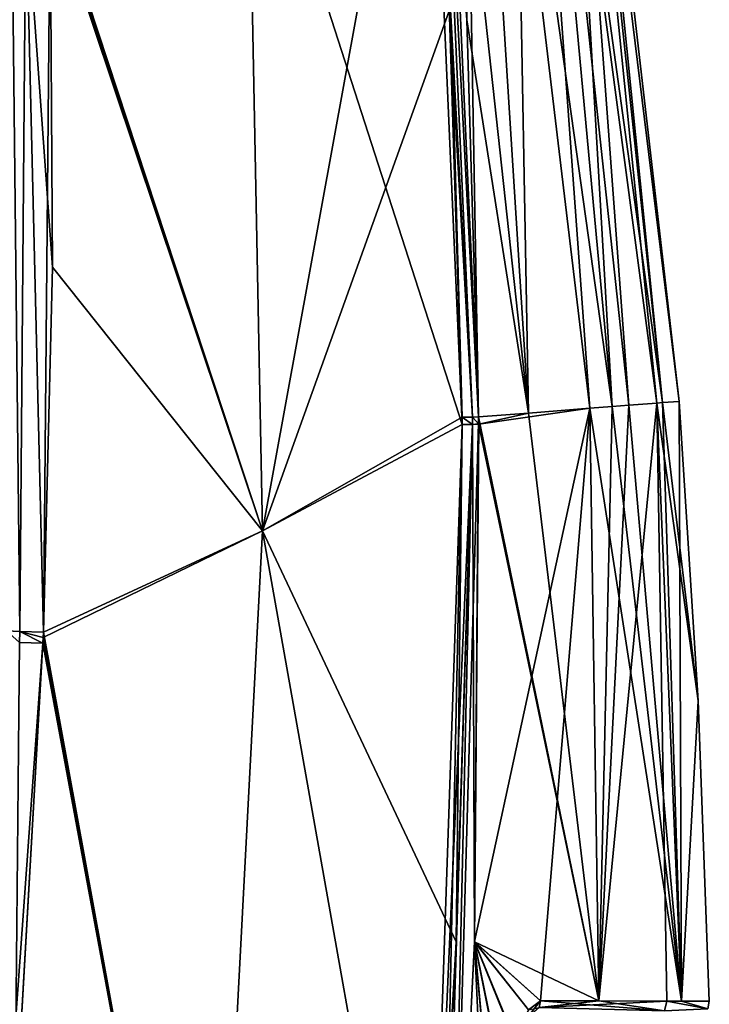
# Model space of a CAD drawing. Header units: millimetres. Extents: x -214 to 214, y -69 to 583.
# Tile 65 of 93: x 81 to 115, y 305 to 354. Entities that reach past the tile are written whole.
import ezdxf

# ---------------------------------------------------------------- set-up
doc = ezdxf.new("R2010")
doc.units = ezdxf.units.MM
doc.header["$LTSCALE"] = 62.021132
for name, color, linetype in [('420', 7, 'CONTINUOUS'), ('421', 7, 'CONTINUOUS'), ('426', 7, 'CONTINUOUS'), ('427', 7, 'CONTINUOUS'), ('428', 7, 'CONTINUOUS'), ('429', 7, 'CONTINUOUS'), ('442', 7, 'CONTINUOUS'), ('443', 7, 'CONTINUOUS'), ('444', 7, 'CONTINUOUS'), ('445', 7, 'CONTINUOUS'), ('449', 7, 'CONTINUOUS'), ('450', 7, 'CONTINUOUS'), ('451', 7, 'CONTINUOUS'), ('464', 7, 'CONTINUOUS'), ('465', 7, 'CONTINUOUS'), ('466', 7, 'CONTINUOUS'), ('467', 7, 'CONTINUOUS'), ('468', 7, 'CONTINUOUS'), ('491', 7, 'CONTINUOUS'), ('492', 7, 'CONTINUOUS'), ('493', 7, 'CONTINUOUS'), ('515', 7, 'CONTINUOUS'), ('516', 7, 'CONTINUOUS')]:
    doc.layers.add(name, color=color, linetype=linetype)

msp = doc.modelspace()

# ---------------------------------------------------------------- linework, layer by layer
at = {"layer": '420', "color": 7, "linetype": 'Continuous'}
for points in [[(103.435, 333.866, 109.006), (103.229, 308.157, 108.959), (108.955, 334.657, 72.89), (103.435, 333.866, 109.006)], [(108.955, 334.657, 72.89), (103.229, 308.157, 108.959), (106.501, 305.212, 92.171), (108.955, 334.657, 72.89)], [(105.905, 334.42, 94.594), (103.435, 333.866, 109.006), (108.955, 334.657, 72.89), (105.905, 334.42, 94.594)], [(109.393, 305.206, 74.687), (108.955, 334.657, 72.89), (106.501, 305.212, 92.171), (109.393, 305.206, 74.687)], [(108.955, 334.657, 72.89), (109.393, 305.206, 74.687), (110.06, 334.742, 63.178), (108.955, 334.657, 72.89)], [(109.393, 305.206, 74.687), (112.279, 334.914, 36.473), (110.892, 334.807, 54.73), (109.393, 305.206, 74.687)], [(112.279, 334.914, 36.473), (109.393, 305.206, 74.687), (112.782, 305.199, 46.275), (112.279, 334.914, 36.473)], [(109.393, 305.206, 74.687), (110.892, 334.807, 54.73), (110.06, 334.742, 63.178), (109.393, 305.206, 74.687)], [(112.279, 334.914, 36.473), (113.51, 305.197, 37.426), (112.556, 334.936, 31.585), (112.279, 334.914, 36.473)], [(113.51, 305.197, 37.426), (112.279, 334.914, 36.473), (112.782, 305.199, 46.275), (113.51, 305.197, 37.426)], [(113.51, 305.197, 37.426), (113.386, 335, 0), (112.556, 334.936, 31.585), (113.51, 305.197, 37.426)], [(114.336, 320.112, 0), (113.386, 335, 0), (113.51, 305.197, 37.426), (114.336, 320.112, 0)], [(103.43, 334.228, 109.006), (103.435, 333.866, 109.006), (105.905, 334.42, 94.594), (103.43, 334.228, 109.006)], [(114.883, 305.194, 0), (114.336, 320.112, 0), (113.51, 305.197, 37.426), (114.883, 305.194, 0)], [(103.229, 308.157, 108.959), (101.96, 282.51, 108.801), (104.18, 297.649, 102.795), (103.229, 308.157, 108.959)], [(106.501, 305.212, 92.171), (103.229, 308.157, 108.959), (105.914, 304.761, 95.271), (106.501, 305.212, 92.171)], [(105.914, 304.761, 95.271), (103.229, 308.157, 108.959), (105.241, 303.236, 98.549), (105.914, 304.761, 95.271)], [(105.241, 303.236, 98.549), (103.229, 308.157, 108.959), (104.689, 301.021, 100.953), (105.241, 303.236, 98.549)], [(104.689, 301.021, 100.953), (103.229, 308.157, 108.959), (104.18, 297.649, 102.795), (104.689, 301.021, 100.953)]]:
    msp.add_3dface(points, dxfattribs=at)
at = {"layer": '421', "color": 7, "linetype": 'Continuous'}
for points in [[(108.955, 334.657, -72.89), (109.393, 305.206, -74.687), (105.906, 334.42, -94.586), (108.955, 334.657, -72.89)], [(113.51, 305.197, -37.426), (108.955, 334.657, -72.89), (110.06, 334.742, -63.179), (113.51, 305.197, -37.426)], [(109.393, 305.206, -74.687), (108.955, 334.657, -72.89), (113.51, 305.197, -37.426), (109.393, 305.206, -74.687)], [(110.892, 334.807, -54.732), (113.51, 305.197, -37.426), (110.06, 334.742, -63.179), (110.892, 334.807, -54.732)], [(112.279, 334.914, -36.473), (113.51, 305.197, -37.426), (110.892, 334.807, -54.732), (112.279, 334.914, -36.473)], [(114.336, 320.112, 0), (112.279, 334.914, -36.473), (112.556, 334.936, -31.585), (114.336, 320.112, 0)], [(114.336, 320.112, 0), (113.51, 305.197, -37.426), (112.279, 334.914, -36.473), (114.336, 320.112, 0)], [(113.386, 335, 0), (114.336, 320.112, 0), (112.556, 334.936, -31.585), (113.386, 335, 0)], [(105.906, 334.42, -94.586), (109.393, 305.206, -74.687), (103.433, 334.228, -108.991), (105.906, 334.42, -94.586)], [(103.433, 334.228, -108.991), (109.393, 305.206, -74.687), (103.433, 333.916, -109.012), (103.433, 334.228, -108.991)], [(103.433, 333.916, -109.012), (109.393, 305.206, -74.687), (103.229, 308.148, -108.959), (103.433, 333.916, -109.012)], [(114.336, 320.112, 0), (114.883, 305.194, 0), (113.51, 305.197, -37.426), (114.336, 320.112, 0)], [(103.229, 308.148, -108.959), (103.876, 293.957, -103.457), (101.96, 282.51, -108.801), (103.229, 308.148, -108.959)], [(104.163, 297.554, -102.86), (103.876, 293.957, -103.457), (103.229, 308.148, -108.959), (104.163, 297.554, -102.86)], [(104.672, 300.928, -101.024), (104.163, 297.554, -102.86), (103.229, 308.148, -108.959), (104.672, 300.928, -101.024)], [(105.229, 303.198, -98.607), (104.672, 300.928, -101.024), (103.229, 308.148, -108.959), (105.229, 303.198, -98.607)], [(105.911, 304.772, -95.292), (105.229, 303.198, -98.607), (103.229, 308.148, -108.959), (105.911, 304.772, -95.292)], [(106.501, 305.212, -92.171), (105.911, 304.772, -95.292), (103.229, 308.148, -108.959), (106.501, 305.212, -92.171)], [(109.393, 305.206, -74.687), (106.501, 305.212, -92.171), (103.229, 308.148, -108.959), (109.393, 305.206, -74.687)], [(112.782, 305.199, -46.275), (109.393, 305.206, -74.687), (113.51, 305.197, -37.426), (112.782, 305.199, -46.275)]]:
    msp.add_3dface(points, dxfattribs=at)
at = {"layer": '426', "color": 7, "linetype": 'Continuous'}
msp.add_3dface([(106.501, 305.212, 92.171), (105.914, 304.761, 95.271), (106.438, 304.873, 92.159), (106.501, 305.212, 92.171)], dxfattribs=at)
at = {"layer": '427', "color": 7, "linetype": 'Continuous'}
for points in [[(109.393, 305.206, 74.687), (106.501, 305.212, 92.171), (106.438, 304.873, 92.159), (109.393, 305.206, 74.687)], [(112.782, 305.199, 46.275), (109.393, 305.206, 74.687), (106.438, 304.873, 92.159), (112.782, 305.199, 46.275)], [(112.782, 305.199, 46.275), (106.438, 304.873, 92.159), (112.665, 304.713, 46.265), (112.782, 305.199, 46.275)], [(112.782, 305.199, 46.275), (112.665, 304.713, 46.265), (114.818, 304.812, 0), (112.782, 305.199, 46.275)], [(114.883, 305.194, 0), (113.51, 305.197, 37.426), (112.782, 305.199, 46.275), (114.883, 305.194, 0)], [(114.883, 305.194, 0), (112.782, 305.199, 46.275), (114.818, 304.812, 0), (114.883, 305.194, 0)]]:
    msp.add_3dface(points, dxfattribs=at)
at = {"layer": '428', "color": 7, "linetype": 'Continuous'}
for points in [[(106.501, 305.212, -92.171), (112.665, 304.713, -46.265), (106.442, 304.884, -92.16), (106.501, 305.212, -92.171)], [(106.501, 305.212, -92.171), (109.393, 305.206, -74.687), (112.665, 304.713, -46.265), (106.501, 305.212, -92.171)], [(109.393, 305.206, -74.687), (112.782, 305.199, -46.275), (112.665, 304.713, -46.265), (109.393, 305.206, -74.687)], [(112.782, 305.199, -46.275), (114.818, 304.812, 0), (112.665, 304.713, -46.265), (112.782, 305.199, -46.275)], [(112.782, 305.199, -46.275), (113.51, 305.197, -37.426), (114.818, 304.812, 0), (112.782, 305.199, -46.275)], [(113.51, 305.197, -37.426), (114.883, 305.194, 0), (114.818, 304.812, 0), (113.51, 305.197, -37.426)]]:
    msp.add_3dface(points, dxfattribs=at)
at = {"layer": '429', "color": 7, "linetype": 'Continuous'}
for points in [[(105.911, 304.772, -95.292), (106.501, 305.212, -92.171), (105.785, 304.31, -95.506), (105.911, 304.772, -95.292)], [(106.501, 305.212, -92.171), (106.442, 304.884, -92.16), (105.785, 304.31, -95.506), (106.501, 305.212, -92.171)]]:
    msp.add_3dface(points, dxfattribs=at)
at = {"layer": '442', "color": 7, "linetype": 'Continuous'}
for points in [[(112.556, 334.936, 31.585), (113.386, 335, 0), (106.78, 392.333, 0), (112.556, 334.936, 31.585)], [(107.057, 386.672, 30.452), (112.556, 334.936, 31.585), (106.78, 392.333, 0), (107.057, 386.672, 30.452)], [(105.905, 334.42, 94.594), (104.875, 390.614, 60.45), (102.445, 389.152, 89.984), (105.905, 334.42, 94.594)], [(105.905, 334.42, 94.594), (108.955, 334.657, 72.89), (104.875, 390.614, 60.45), (105.905, 334.42, 94.594)], [(108.955, 334.657, 72.89), (110.06, 334.742, 63.178), (104.875, 390.614, 60.45), (108.955, 334.657, 72.89)], [(110.06, 334.742, 63.178), (107.057, 386.672, 30.452), (104.875, 390.614, 60.45), (110.06, 334.742, 63.178)], [(103.43, 334.228, 109.006), (105.905, 334.42, 94.594), (102.445, 389.152, 89.984), (103.43, 334.228, 109.006)], [(103.43, 334.228, 109.006), (102.445, 389.152, 89.984), (102.854, 353.965, 108.991), (103.43, 334.228, 109.006)], [(112.279, 334.914, 36.473), (112.556, 334.936, 31.585), (107.057, 386.672, 30.452), (112.279, 334.914, 36.473)], [(110.892, 334.807, 54.73), (112.279, 334.914, 36.473), (107.057, 386.672, 30.452), (110.892, 334.807, 54.73)], [(110.06, 334.742, 63.178), (110.892, 334.807, 54.73), (107.057, 386.672, 30.452), (110.06, 334.742, 63.178)]]:
    msp.add_3dface(points, dxfattribs=at)
at = {"layer": '443', "color": 7, "linetype": 'Continuous'}
for points in [[(100.88, 373.461, 110.831), (103.131, 334.22, 109.953), (101.381, 373.504, 109.955), (100.88, 373.461, 110.831)], [(102.061, 353.889, 110.814), (103.131, 334.22, 109.953), (100.88, 373.461, 110.831), (102.061, 353.889, 110.814)], [(103.43, 334.228, 109.006), (102.854, 353.965, 108.991), (101.381, 373.504, 109.955), (103.43, 334.228, 109.006)], [(103.131, 334.22, 109.953), (103.43, 334.228, 109.006), (101.381, 373.504, 109.955), (103.131, 334.22, 109.953)], [(102.609, 334.21, 110.794), (103.131, 334.22, 109.953), (102.061, 353.889, 110.814), (102.609, 334.21, 110.794)]]:
    msp.add_3dface(points, dxfattribs=at)
at = {"layer": '444', "color": 7, "linetype": 'Continuous'}
for points in [[(103.131, 334.22, 109.953), (102.609, 334.21, 110.794), (103.135, 333.858, 109.953), (103.131, 334.22, 109.953)], [(103.135, 333.858, 109.953), (102.609, 334.21, 110.794), (102.613, 333.848, 110.793), (103.135, 333.858, 109.953)], [(103.435, 333.866, 109.006), (103.43, 334.228, 109.006), (103.131, 334.22, 109.953), (103.435, 333.866, 109.006)], [(103.435, 333.866, 109.006), (103.131, 334.22, 109.953), (103.135, 333.858, 109.953), (103.435, 333.866, 109.006)]]:
    msp.add_3dface(points, dxfattribs=at)
at = {"layer": '445', "color": 7, "linetype": 'Continuous'}
for points in [[(101.96, 282.51, 108.801), (103.135, 333.858, 109.953), (101.539, 282.531, 109.941), (101.96, 282.51, 108.801)], [(103.135, 333.858, 109.953), (102.613, 333.848, 110.793), (101.539, 282.531, 109.941), (103.135, 333.858, 109.953)], [(101.539, 282.531, 109.941), (102.613, 333.848, 110.793), (102.317, 308.14, 110.824), (101.539, 282.531, 109.941)], [(101.96, 282.51, 108.801), (103.229, 308.157, 108.959), (103.135, 333.858, 109.953), (101.96, 282.51, 108.801)], [(103.229, 308.157, 108.959), (103.435, 333.866, 109.006), (103.135, 333.858, 109.953), (103.229, 308.157, 108.959)], [(100.866, 282.584, 110.952), (101.539, 282.531, 109.941), (102.317, 308.14, 110.824), (100.866, 282.584, 110.952)]]:
    msp.add_3dface(points, dxfattribs=at)
at = {"layer": '449', "color": 7, "linetype": 'Continuous'}
for points in [[(101.539, 282.531, -109.941), (100.867, 282.584, -110.952), (103.136, 333.858, -109.951), (101.539, 282.531, -109.941)], [(103.136, 333.858, -109.951), (100.867, 282.584, -110.952), (102.317, 308.14, -110.824), (103.136, 333.858, -109.951)], [(101.96, 282.51, -108.801), (101.539, 282.531, -109.941), (103.136, 333.858, -109.951), (101.96, 282.51, -108.801)], [(103.433, 333.916, -109.012), (103.229, 308.148, -108.959), (101.96, 282.51, -108.801), (103.433, 333.916, -109.012)], [(103.433, 333.916, -109.012), (101.96, 282.51, -108.801), (103.136, 333.858, -109.951), (103.433, 333.916, -109.012)], [(102.613, 333.848, -110.794), (103.136, 333.858, -109.951), (102.317, 308.14, -110.824), (102.613, 333.848, -110.794)]]:
    msp.add_3dface(points, dxfattribs=at)
at = {"layer": '450', "color": 7, "linetype": 'Continuous'}
for points in [[(101.649, 373.528, -108.977), (103.433, 334.228, -108.991), (101.381, 373.504, -109.955), (101.649, 373.528, -108.977)], [(101.381, 373.504, -109.955), (103.433, 334.228, -108.991), (103.131, 334.22, -109.953), (101.381, 373.504, -109.955)], [(102.029, 354.591, -110.814), (101.381, 373.504, -109.955), (102.609, 334.21, -110.794), (102.029, 354.591, -110.814)], [(102.609, 334.21, -110.794), (101.381, 373.504, -109.955), (103.131, 334.22, -109.953), (102.609, 334.21, -110.794)], [(103.433, 334.228, -108.991), (101.649, 373.528, -108.977), (102.854, 353.965, -108.991), (103.433, 334.228, -108.991)]]:
    msp.add_3dface(points, dxfattribs=at)
at = {"layer": '451', "color": 7, "linetype": 'Continuous'}
for points in [[(106.78, 392.333, 0), (113.386, 335, 0), (107.056, 386.676, -30.452), (106.78, 392.333, 0)], [(104.875, 390.614, -60.45), (110.06, 334.742, -63.179), (102.445, 389.153, -89.984), (104.875, 390.614, -60.45)], [(112.279, 334.914, -36.473), (110.892, 334.807, -54.732), (104.875, 390.614, -60.45), (112.279, 334.914, -36.473)], [(112.556, 334.936, -31.585), (112.279, 334.914, -36.473), (104.875, 390.614, -60.45), (112.556, 334.936, -31.585)], [(110.892, 334.807, -54.732), (110.06, 334.742, -63.179), (104.875, 390.614, -60.45), (110.892, 334.807, -54.732)], [(107.056, 386.676, -30.452), (112.556, 334.936, -31.585), (104.875, 390.614, -60.45), (107.056, 386.676, -30.452)], [(105.906, 334.42, -94.586), (101.649, 373.528, -108.977), (102.445, 389.153, -89.984), (105.906, 334.42, -94.586)], [(108.955, 334.657, -72.89), (105.906, 334.42, -94.586), (102.445, 389.153, -89.984), (108.955, 334.657, -72.89)], [(110.06, 334.742, -63.179), (108.955, 334.657, -72.89), (102.445, 389.153, -89.984), (110.06, 334.742, -63.179)], [(113.386, 335, 0), (112.556, 334.936, -31.585), (107.056, 386.676, -30.452), (113.386, 335, 0)], [(101.649, 373.528, -108.977), (105.906, 334.42, -94.586), (102.854, 353.965, -108.991), (101.649, 373.528, -108.977)], [(105.906, 334.42, -94.586), (103.433, 334.228, -108.991), (102.854, 353.965, -108.991), (105.906, 334.42, -94.586)]]:
    msp.add_3dface(points, dxfattribs=at)
at = {"layer": '464', "color": 7, "linetype": 'Continuous'}
for points in [[(80.001, 323.589, -133.264), (80.254, 360.019, -133.706), (80.661, 323.568, -133.063), (80.001, 323.589, -133.264)], [(80.254, 360.019, -133.706), (80.952, 360.038, -133.481), (80.661, 323.568, -133.063), (80.254, 360.019, -133.706)], [(80.661, 323.568, -133.063), (80.952, 360.038, -133.481), (81.825, 323.538, -132.343), (80.661, 323.568, -133.063)], [(80.952, 360.038, -133.481), (82.163, 360.074, -132.677), (81.825, 323.538, -132.343), (80.952, 360.038, -133.481)]]:
    msp.add_3dface(points, dxfattribs=at)
at = {"layer": '465', "color": 7, "linetype": 'Continuous'}
for points in [[(80.001, 323.589, -133.264), (80.661, 323.568, -133.063), (80.639, 323.019, -133.054), (80.001, 323.589, -133.264)], [(80.639, 323.019, -133.054), (80.661, 323.568, -133.063), (81.802, 322.989, -132.335), (80.639, 323.019, -133.054)], [(81.825, 323.538, -132.343), (81.814, 323.263, -132.339), (80.661, 323.568, -133.063), (81.825, 323.538, -132.343)], [(81.802, 322.989, -132.335), (80.661, 323.568, -133.063), (81.814, 323.263, -132.339), (81.802, 322.989, -132.335)]]:
    msp.add_3dface(points, dxfattribs=at)
at = {"layer": '466', "color": 7, "linetype": 'Continuous'}
msp.add_3dface([(80.639, 323.019, -133.054), (81.802, 322.989, -132.335), (80.408, 298.521, -132.119), (80.639, 323.019, -133.054)], dxfattribs=at)
at = {"layer": '467', "color": 7, "linetype": 'Continuous'}
for points in [[(102.613, 333.848, -110.794), (100.867, 282.584, -110.952), (92.699, 328.564, -122.047), (102.613, 333.848, -110.794)], [(100.867, 282.584, -110.952), (102.613, 333.848, -110.794), (102.317, 308.14, -110.824), (100.867, 282.584, -110.952)], [(90.076, 278.325, -122.067), (81.814, 323.263, -132.339), (92.699, 328.564, -122.047), (90.076, 278.325, -122.067)], [(81.814, 323.263, -132.339), (81.825, 323.538, -132.343), (92.699, 328.564, -122.047), (81.814, 323.263, -132.339)], [(100.867, 282.584, -110.952), (90.076, 278.325, -122.067), (92.699, 328.564, -122.047), (100.867, 282.584, -110.952)], [(90.076, 278.325, -122.067), (78.277, 274.338, -132.129), (81.802, 322.989, -132.335), (90.076, 278.325, -122.067)], [(81.802, 322.989, -132.335), (78.277, 274.338, -132.129), (80.408, 298.521, -132.119), (81.802, 322.989, -132.335)], [(90.076, 278.325, -122.067), (81.802, 322.989, -132.335), (81.814, 323.263, -132.339), (90.076, 278.325, -122.067)]]:
    msp.add_3dface(points, dxfattribs=at)
at = {"layer": '468', "color": 7, "linetype": 'Continuous'}
for points in [[(100.88, 373.461, -110.831), (92.699, 328.564, -122.047), (91.96, 366.934, -122.2), (100.88, 373.461, -110.831)], [(100.88, 373.461, -110.831), (102.029, 354.591, -110.814), (92.699, 328.564, -122.047), (100.88, 373.461, -110.831)], [(92.699, 328.564, -122.047), (82.157, 360.365, -132.678), (91.96, 366.934, -122.2), (92.699, 328.564, -122.047)], [(82.163, 360.074, -132.677), (82.157, 360.365, -132.678), (92.699, 328.564, -122.047), (82.163, 360.074, -132.677)], [(81.825, 323.538, -132.343), (82.163, 360.074, -132.677), (92.699, 328.564, -122.047), (81.825, 323.538, -132.343)], [(102.029, 354.591, -110.814), (102.609, 334.21, -110.794), (92.699, 328.564, -122.047), (102.029, 354.591, -110.814)], [(102.609, 334.21, -110.794), (102.613, 333.848, -110.794), (92.699, 328.564, -122.047), (102.609, 334.21, -110.794)]]:
    msp.add_3dface(points, dxfattribs=at)
at = {"layer": '491', "color": 7, "linetype": 'Continuous'}
for points in [[(102.613, 333.848, 110.793), (100.88, 373.461, 110.831), (91.96, 366.934, 122.2), (102.613, 333.848, 110.793)], [(102.061, 353.889, 110.814), (100.88, 373.461, 110.831), (102.613, 333.848, 110.793), (102.061, 353.889, 110.814)], [(91.96, 366.934, 122.2), (82.15, 360.657, 132.679), (92.699, 328.565, 122.047), (91.96, 366.934, 122.2)], [(102.613, 333.848, 110.793), (91.96, 366.934, 122.2), (92.699, 328.565, 122.047), (102.613, 333.848, 110.793)], [(82.15, 360.657, 132.679), (82.157, 360.366, 132.678), (92.699, 328.565, 122.047), (82.15, 360.657, 132.679)], [(82.157, 360.366, 132.678), (82.163, 360.074, 132.677), (92.699, 328.565, 122.047), (82.157, 360.366, 132.678)], [(82.163, 360.074, 132.677), (82.279, 341.662, 132.555), (92.699, 328.565, 122.047), (82.163, 360.074, 132.677)], [(102.609, 334.21, 110.794), (102.061, 353.889, 110.814), (102.613, 333.848, 110.793), (102.609, 334.21, 110.794)], [(82.279, 341.662, 132.555), (81.825, 323.538, 132.343), (92.699, 328.565, 122.047), (82.279, 341.662, 132.555)]]:
    msp.add_3dface(points, dxfattribs=at)
at = {"layer": '492', "color": 7, "linetype": 'Continuous'}
for points in [[(102.317, 308.14, 110.824), (102.613, 333.848, 110.793), (92.699, 328.565, 122.047), (102.317, 308.14, 110.824)], [(81.825, 323.538, 132.343), (90.077, 278.325, 122.067), (92.699, 328.565, 122.047), (81.825, 323.538, 132.343)], [(90.077, 278.325, 122.067), (100.866, 282.584, 110.952), (92.699, 328.565, 122.047), (90.077, 278.325, 122.067)], [(100.866, 282.584, 110.952), (102.317, 308.14, 110.824), (92.699, 328.565, 122.047), (100.866, 282.584, 110.952)], [(90.077, 278.325, 122.067), (81.825, 323.538, 132.343), (81.814, 323.264, 132.339), (90.077, 278.325, 122.067)], [(80.412, 298.577, 132.119), (90.077, 278.325, 122.067), (81.802, 322.989, 132.335), (80.412, 298.577, 132.119)], [(81.802, 322.989, 132.335), (90.077, 278.325, 122.067), (81.814, 323.264, 132.339), (81.802, 322.989, 132.335)]]:
    msp.add_3dface(points, dxfattribs=at)
at = {"layer": '493', "color": 7, "linetype": 'Continuous'}
msp.add_3dface([(80.412, 298.577, 132.119), (81.802, 322.989, 132.335), (80.639, 323.019, 133.054), (80.412, 298.577, 132.119)], dxfattribs=at)
at = {"layer": '515', "color": 7, "linetype": 'Continuous'}
for points in [[(80.661, 323.568, 133.063), (80.254, 360.019, 133.706), (80.001, 323.589, 133.264), (80.661, 323.568, 133.063)], [(80.952, 360.038, 133.481), (80.254, 360.019, 133.706), (80.661, 323.568, 133.063), (80.952, 360.038, 133.481)], [(81.825, 323.538, 132.343), (80.952, 360.038, 133.481), (80.661, 323.568, 133.063), (81.825, 323.538, 132.343)], [(82.279, 341.662, 132.555), (82.163, 360.074, 132.677), (80.952, 360.038, 133.481), (82.279, 341.662, 132.555)], [(81.825, 323.538, 132.343), (82.279, 341.662, 132.555), (80.952, 360.038, 133.481), (81.825, 323.538, 132.343)]]:
    msp.add_3dface(points, dxfattribs=at)
at = {"layer": '516', "color": 7, "linetype": 'Continuous'}
for points in [[(80.639, 323.019, 133.054), (80.661, 323.568, 133.063), (80.001, 323.589, 133.264), (80.639, 323.019, 133.054)], [(80.639, 323.019, 133.054), (81.802, 322.989, 132.335), (80.661, 323.568, 133.063), (80.639, 323.019, 133.054)], [(81.814, 323.264, 132.339), (81.825, 323.538, 132.343), (80.661, 323.568, 133.063), (81.814, 323.264, 132.339)], [(81.802, 322.989, 132.335), (81.814, 323.264, 132.339), (80.661, 323.568, 133.063), (81.802, 322.989, 132.335)]]:
    msp.add_3dface(points, dxfattribs=at)

doc.saveas('drawing.dxf')
